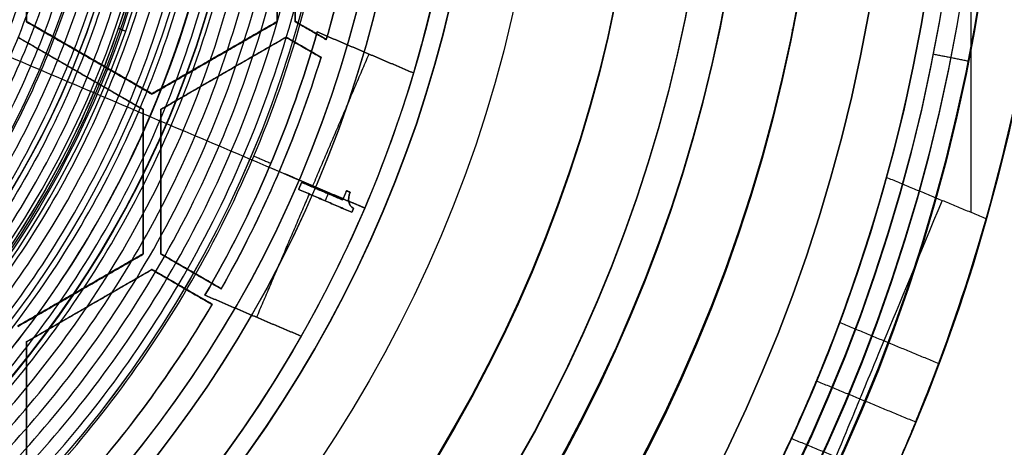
# Model space of a CAD drawing. Header units: millimetres. Extents: x -34.2 to 34.2, y -30.9 to 31.1.
# Tile 65 of 77: x 11.3 to 25, y -10.1 to -4.1. Entities that reach past the tile are written whole.
import ezdxf

# ---------------------------------------------------------------- set-up
doc = ezdxf.new("R2010")
doc.units = ezdxf.units.MM
for name, color, linetype, true_color in [('COTAS', 252, 'Continuous', 0x696969), ('IGES level 1', 7, 'Continuous', 0xe5eaed), ('IGES level 14', 7, 'Continuous', 0xffffff), ('IGES level 3', 7, 'Continuous', 0xe5eaed), ('IGES level 5', 7, 'Continuous', 0xe5eaed), ('IGES level 7', 7, 'Continuous', 0xcad1ee), ('IGES level 8', 7, 'Continuous', 0xcad1ee)]:
    doc.layers.add(name, color=color, linetype=linetype, true_color=true_color)

# ---------------------------------------------------------------- blocks, each defined once
blk = doc.blocks.new('Kivi_7w')
at = {"layer": 'IGES level 1'}
for centre, radius, start, end in [((0, 0, -0.3), 31, 270, 90), ((0, 0, -1.55), 30.85, 270, 90), ((0, 0, -1.7), 30.7, 270, 90), ((0, 0), 25.75, 270, 90), ((0, 0), 24.25, 270, 90), ((0, 0, -1.7), 23.5, 270, 90), ((0, 0, 12), 25.75, 344.1904, 15.8096)]:
    blk.add_arc(centre, radius, start, end, dxfattribs=at)
at = {"layer": 'IGES level 1', "extrusion": (0, 0, -1)}
for centre, radius, start, end in [((0, 0, 1.4), 31, 90, 270), ((0, 0, 0.85), 31, 90, 270), ((0, 0, 0.15), 30.85, 90, 270), ((0, 0), 30.7, 90, 270), ((0, 0), 25.75, 90, 270), ((0, 0), 24.25, 90, 270), ((0, 0), 23.5, 90, 270), ((0, 0, 0.85), 23.5, 90, 270), ((0, 0, -6), 25.75, 150.8096, 209.1904), ((0, 0, -6), 24.25, 150.3937, 209.6063), ((0, 0, -12), 24.25, 164.6063, 195.3937)]:
    blk.add_arc(centre, radius, start, end, dxfattribs=at)
at = {"layer": 'IGES level 1', "extrusion": (0.92388, -0.382683, 0)}
blk.add_arc((3, 9, 24.907), 3, 90, 180, dxfattribs=at)
at = {"layer": 'IGES level 1', "extrusion": (-0.92388, 0.382683, 0)}
blk.add_arc((3, 9, -24.907), 3, 180, 270, dxfattribs=at)
at = {"layer": 'IGES level 1'}
for points in [[(24.565, -6.928, 12), (24.565, 6.928, 12)], [(23.048, -4.585), (23.048, -4.585, -1.7)], [(23.784, -4.731, 12), (23.784, -4.731)], [(24.776, -7.015, 12), (23.38, -6.437, 12)], [(22.726, -8.462, 11.121), (24.112, -9.037, 11.121)], [(22.404, -9.28, 9), (23.79, -9.854, 9)], [(23.44, -10.66, 6.879), (22.053, -10.086, 6.879)]]:
    blk.add_open_spline(points, degree=1, dxfattribs=at)
for points, knots in [([(23.38, -6.437, 12), (23.169, -7.202, 12), (22.922, -7.936, 11.682), (22.531, -8.985, 10.565), (22.404, -9.28, 9.788), (22.404, -9.28, 9)], [3, 3, 3, 3, 3.5, 3.5, 4, 4, 4, 4]), ([(23.79, -9.854, 9), (23.79, -9.854, 9.792), (23.917, -9.558, 10.566), (24.31, -8.509, 11.682), (24.561, -7.774, 12), (24.776, -7.015, 12)], [1, 1, 1, 1, 1.5, 1.5, 2, 2, 2, 2]), ([(21.084, -11.98, 6), (21.474, -11.294, 6), (21.819, -10.598, 6.317), (22.285, -9.579, 7.434), (22.404, -9.28, 8.207), (22.404, -9.28, 9)], [-9.733001, -9.733001, -9.733001, -9.733001, -9.233001, -9.233001, -8.733001, -8.733001, -8.733001, -8.733001]), ([(23.79, -9.854, 9), (23.79, -9.854, 8.212), (23.67, -10.155, 7.433), (23.209, -11.168, 6.322), (22.867, -11.866, 6), (22.48, -12.559, 6)], [3, 3, 3, 3, 3.5, 3.5, 4, 4, 4, 4])]:
    blk.add_open_spline(points, degree=3, knots=knots, dxfattribs=at)
at = {"layer": 'IGES level 14', "extrusion": (1.96233e-31, -0.002279, -0.999997)}
blk.add_arc((0, -0.01, -4.677), 16.5, 90, 270, dxfattribs=at)
at = {"layer": 'IGES level 14', "extrusion": (0, 0.002279, 0.999997)}
for radius, start, end in [(16.5, 270, 90), (16.2, 343.8392, 354.0966), (16.2, 330.4421, 342.9303), (16.2, 317.0697, 329.5579)]:
    blk.add_arc((0, -0.01, 3.177), radius, start, end, dxfattribs=at)
at = {"layer": 'IGES level 14', "extrusion": (-1.33034e-32, 0.002279, 0.999997)}
blk.add_arc((0, -0.01, 1.677), 16.5, 270, 90, dxfattribs=at)
at = {"layer": 'IGES level 14', "extrusion": (-2.09497e-15, -0.002279, -0.999997)}
blk.add_arc((0, -0.01, -4.677), 16.2, 185.9034, 196.1608, dxfattribs=at)
at = {"layer": 'IGES level 14', "extrusion": (1.20418e-15, 0.002279, 0.999997)}
blk.add_arc((0, -0.01, 1.677), 16.2, 343.8392, 354.0966, dxfattribs=at)
at = {"layer": 'IGES level 14', "extrusion": (-2.96074e-17, -0.002279, -0.999997)}
blk.add_arc((0, -0.01, -4.677), 16.2, 197.0697, 209.5579, dxfattribs=at)
at = {"layer": 'IGES level 14', "extrusion": (-7.14459e-16, 0.002279, 0.999997)}
blk.add_arc((0, -0.01, 1.677), 16.2, 330.4421, 342.9303, dxfattribs=at)
at = {"layer": 'IGES level 14', "extrusion": (2.39596e-15, -0.002279, -0.999997)}
blk.add_arc((0, -0.01, -4.677), 16.2, 210.4421, 222.9303, dxfattribs=at)
at = {"layer": 'IGES level 14', "extrusion": (1.53888e-15, 0.002279, 0.999997)}
blk.add_arc((0, -0.01, 1.677), 16.2, 317.0697, 329.5579, dxfattribs=at)
at = {"layer": 'IGES level 14'}
for points in [[(11.375, -4.257, 4.687), (11.375, -2.236, 4.682)], [(11.375, -4.261, 3.187), (11.375, -2.24, 3.182)], [(11.375, -2.243, 1.682), (11.375, -4.264, 1.687)], [(14.875, -2.236, 4.682), (14.875, -4.257, 4.687)], [(14.875, -4.261, 3.187), (14.875, -2.24, 3.182)], [(14.875, -4.264, 1.687), (14.875, -2.243, 1.682)], [(15.125, -4.257, 4.687), (15.125, -2.236, 4.682)], [(15.125, -4.261, 3.187), (15.125, -2.24, 3.182)], [(15.125, -2.243, 1.682), (15.125, -4.264, 1.687)], [(11.375, -4.264, 1.687), (11.375, -4.257, 4.687)], [(13.125, -5.267, 4.689), (11.375, -4.257, 4.687)], [(13.125, -5.271, 3.189), (11.375, -4.261, 3.187)], [(14.875, -4.257, 4.687), (13.125, -5.267, 4.689)], [(13.125, -5.271, 3.189), (14.875, -4.261, 3.187)], [(14.875, -4.264, 1.687), (14.875, -4.257, 4.687)], [(15.125, -4.264, 1.687), (15.125, -4.257, 4.687)], [(15.56, -4.508, 4.688), (15.125, -4.257, 4.687)], [(15.56, -4.512, 3.188), (15.125, -4.261, 3.187)], [(11.375, -4.264, 1.687), (13.125, -5.274, 1.689)], [(13.125, -5.274, 1.689), (14.875, -4.264, 1.687)], [(15.56, -4.515, 1.688), (15.125, -4.264, 1.687)], [(15.342, -4.389, 1.687), (15.342, -4.383, 4.687)], [(11.25, -4.474, 4.687), (13, -5.484, 4.69)], [(13, -5.487, 3.19), (11.25, -4.477, 3.187)], [(13, -5.491, 1.69), (11.25, -4.48, 1.687)], [(13.25, -5.484, 4.69), (15, -4.474, 4.687)], [(15, -4.477, 3.187), (13.25, -5.487, 3.19)], [(15, -4.48, 1.687), (13.25, -5.491, 1.69)], [(15, -4.474, 4.687), (15, -4.48, 1.687)], [(15, -4.474, 4.687), (15.486, -4.754, 4.688)], [(15.486, -4.758, 3.188), (15, -4.477, 3.187)], [(15, -4.48, 1.687), (15.486, -4.761, 1.688)], [(15.56, -4.508, 4.688), (15.56, -4.515, 1.688)], [(15.243, -4.614, 4.688), (15.243, -4.621, 1.688)], [(12.25, -4.769, 1.688), (12.25, -4.762, 4.688)], [(14, -4.762, 4.688), (14, -4.769, 1.688)], [(15.486, -4.761, 1.688), (15.486, -4.754, 4.688)], [(12.125, -4.979, 4.689), (12.125, -4.986, 1.689)], [(14.125, -4.986, 1.689), (14.125, -4.979, 4.689)], [(13.125, -5.274, 1.689), (13.125, -5.267, 4.689)], [(13, -5.491, 1.69), (13, -5.484, 4.69)], [(13, -5.484, 4.69), (13, -7.505, 4.694)], [(13, -7.508, 3.194), (13, -5.487, 3.19)], [(13, -7.512, 1.694), (13, -5.491, 1.69)], [(13.25, -5.491, 1.69), (13.25, -5.484, 4.69)], [(13.25, -7.505, 4.694), (13.25, -5.484, 4.69)], [(13.25, -7.508, 3.194), (13.25, -5.487, 3.19)], [(13.25, -5.491, 1.69), (13.25, -7.512, 1.694)], [(14.877, -6.417, 1.692), (14.877, -6.411, 4.692)], [(13, -6.501, 1.692), (13, -6.494, 4.692)], [(13.25, -6.501, 1.692), (13.25, -6.494, 4.692)], [(13, -7.505, 4.694), (11.25, -8.515, 4.697)], [(11.25, -8.518, 3.197), (13, -7.508, 3.194)], [(11.25, -8.522, 1.697), (13, -7.512, 1.694)], [(13, -7.512, 1.694), (13, -7.505, 4.694)], [(13.25, -7.512, 1.694), (13.25, -7.505, 4.694)], [(14.092, -7.991, 4.695), (13.25, -7.505, 4.694)], [(14.092, -7.994, 3.195), (13.25, -7.508, 3.194)], [(14.092, -7.997, 1.695), (13.25, -7.512, 1.694)], [(11.375, -8.732, 4.697), (13.125, -7.721, 4.695)], [(13.125, -7.725, 3.195), (11.375, -8.735, 3.197)], [(13.125, -7.728, 1.695), (11.375, -8.738, 1.697)], [(13.125, -7.721, 4.695), (13.125, -7.728, 1.695)], [(13.125, -7.721, 4.695), (13.967, -8.207, 4.696)], [(13.967, -8.211, 3.196), (13.125, -7.725, 3.195)], [(13.125, -7.728, 1.695), (13.967, -8.214, 1.696)], [(13.671, -7.754, 1.695), (13.671, -7.748, 4.695)], [(13.546, -7.964, 4.695), (13.546, -7.971, 1.695)], [(12.125, -8.01, 4.695), (12.125, -8.017, 1.695)], [(14.092, -7.991, 4.695), (14.092, -7.997, 1.695)], [(12.25, -8.233, 1.696), (12.25, -8.226, 4.696)], [(13.967, -8.214, 1.696), (13.967, -8.207, 4.696)], [(11.375, -8.738, 1.697), (11.375, -8.732, 4.697)], [(11.375, -10.752, 4.702), (11.375, -8.732, 4.697)], [(11.375, -10.756, 3.202), (11.375, -8.735, 3.197)], [(11.375, -8.738, 1.697), (11.375, -10.759, 1.702)], [(11.375, -9.749, 1.699), (11.375, -9.742, 4.699)], [(12.991, -9.684, 1.699), (12.991, -9.678, 4.699)]]:
    blk.add_open_spline(points, degree=1, dxfattribs=at)
at = {"layer": 'IGES level 3', "extrusion": (-2.72153e-31, -0.002279, -0.999997)}
blk.add_arc((0, -0.01, -14.3), 22.5, 90, 270, dxfattribs=at)
at = {"layer": 'IGES level 3', "extrusion": (0, -0.002279, -0.999997)}
for centre, radius in [((0, -0.01, -6.3), 22.5), ((0, -0.01, -10.3), 21), ((0, -0.01, 0.45), 18.625), ((0, -0.01, -5.3), 17.75), ((0, -0.01, -2.8), 16.75), ((0, -0.01, -1.05), 15.75)]:
    blk.add_arc(centre, radius, 90, 270, dxfattribs=at)
at = {"layer": 'IGES level 3', "extrusion": (-2.04356e-31, 0.002279, 0.999997)}
for centre, radius in [((0, -0.01, -1.7), 22.5), ((0, -0.01, 1.3), 16.75)]:
    blk.add_arc(centre, radius, 270, 90, dxfattribs=at)
at = {"layer": 'IGES level 3', "extrusion": (-9.81937e-34, -0.002279, -0.999997)}
blk.add_arc((0, -0.01, 1.7), 22.5, 90, 270, dxfattribs=at)
at = {"layer": 'IGES level 3', "extrusion": (-1.48889e-31, 0.002279, 0.999997)}
blk.add_arc((0, -0.01, -1.7), 21.5, 270, 90, dxfattribs=at)
at = {"layer": 'IGES level 3', "extrusion": (1.16998e-30, -0.002279, -0.999997)}
blk.add_arc((0, -0.01, -14.3), 21, 90, 270, dxfattribs=at)
at = {"layer": 'IGES level 3', "extrusion": (-5.37156e-31, 0.002279, 0.999997)}
blk.add_arc((0, -0.01, 6.3), 21, 270, 90, dxfattribs=at)
at = {"layer": 'IGES level 3', "extrusion": (-7.14045e-33, 0.002279, 0.999997)}
blk.add_arc((0, -0.01, 6.3), 17.75, 270, 90, dxfattribs=at)
at = {"layer": 'IGES level 3', "extrusion": (4.05774e-31, -0.002279, -0.999997)}
for centre, radius in [((0, -0.01, -6.3), 17.75), ((0, -0.01, -4.3), 16.75)]:
    blk.add_arc(centre, radius, 90, 270, dxfattribs=at)
at = {"layer": 'IGES level 3', "extrusion": (9.14671e-32, 0.002279, 0.999997)}
blk.add_arc((0, -0.01, 4.3), 17.75, 270, 90, dxfattribs=at)
at = {"layer": 'IGES level 3', "extrusion": (7.94042e-31, -0.002279, -0.999997)}
blk.add_arc((0, -0.01, -1.3), 15.75, 90, 270, dxfattribs=at)
at = {"layer": 'IGES level 3', "extrusion": (3.93449e-31, -0.002279, -0.999997)}
blk.add_arc((0, -0.01, -0.8), 15.75, 90, 270, dxfattribs=at)
at = {"layer": 'IGES level 3'}
blk.add_open_spline([(22.068, -4.367, 14.31), (22.068, -4.403, -1.69)], degree=1, dxfattribs=at)
at = {"layer": 'IGES level 5', "extrusion": (-3.67088e-16, 0.002279, 0.999997)}
blk.add_arc((0, -0.01, 27.8), 25, 270.034, 90.034, dxfattribs=at)
at = {"layer": 'IGES level 5', "extrusion": (0, -0.002279, -0.999997)}
for centre, radius in [((0, -0.01, -21.3), 25), ((0, -0.01, -28.05), 24.75), ((0, -0.01, -12.3), 21.5), ((0, -0.01, -15.9), 20), ((0, -0.01, -18.75), 14.5)]:
    blk.add_arc(centre, radius, 89.966, 269.966, dxfattribs=at)
at = {"layer": 'IGES level 5', "extrusion": (3.67088e-16, -0.002279, -0.999997)}
blk.add_arc((0, -0.01, -14.8), 25, 89.966, 269.966, dxfattribs=at)
at = {"layer": 'IGES level 5', "extrusion": (0, 0.002279, 0.999997)}
for centre, radius in [((0, -0.01, 14.55), 24.75), ((0, -0.01, 15.75), 14.25), ((0, -0.01, 25.8), 13)]:
    blk.add_arc(centre, radius, 270.034, 90.034, dxfattribs=at)
at = {"layer": 'IGES level 5', "extrusion": (3.67064e-16, -0.002279, -0.999997)}
blk.add_arc((0, -0.01, -28.3), 24.5, 89.966, 269.966, dxfattribs=at)
at = {"layer": 'IGES level 5', "extrusion": (-3.67064e-16, 0.002279, 0.999997)}
blk.add_arc((0, -0.01, 14.3), 24.5, 270.034, 90.034, dxfattribs=at)
at = {"layer": 'IGES level 5', "extrusion": (3.67093e-16, -0.002279, -0.999997)}
blk.add_arc((0, -0.01, -14.3), 21.5, 89.966, 269.966, dxfattribs=at)
at = {"layer": 'IGES level 5', "extrusion": (-3.67033e-16, 0.002279, 0.999997)}
blk.add_arc((0, -0.01, 10.3), 21.5, 270.034, 90.034, dxfattribs=at)
at = {"layer": 'IGES level 5', "extrusion": (-3.67043e-16, 0.002279, 0.999997)}
blk.add_arc((0, -0.01, 10.3), 21.5, 270.034, 90.034, dxfattribs=at)
at = {"layer": 'IGES level 5', "extrusion": (3.6711e-16, -0.002279, -0.999997)}
blk.add_arc((0, -0.01, -21.5), 20, 89.966, 269.966, dxfattribs=at)
at = {"layer": 'IGES level 5', "extrusion": (3.67106e-16, -0.002279, -0.999997)}
for centre, radius in [((0, -0.01, -10.3), 20), ((0, -0.01, -21.5), 14.5), ((0, -0.01, -16), 14.5)]:
    blk.add_arc(centre, radius, 89.966, 269.966, dxfattribs=at)
at = {"layer": 'IGES level 5', "extrusion": (-3.67057e-16, 0.002279, 0.999997)}
blk.add_arc((0, -0.01, 10.3), 20, 270.034, 90.034, dxfattribs=at)
at = {"layer": 'IGES level 5', "extrusion": (-3.67105e-16, 0.002279, 0.999997)}
blk.add_arc((0, -0.01, 16), 14.5, 270.034, 90.034, dxfattribs=at)
at = {"layer": 'IGES level 5', "extrusion": (-3.66914e-16, 0.002279, 0.999997)}
blk.add_arc((0, -0.01, 15.5), 14, 270.034, 90.034, dxfattribs=at)
at = {"layer": 'IGES level 5', "extrusion": (3.67134e-16, -0.002279, -0.999997)}
blk.add_arc((0, -0.01, -28.3), 13, 89.966, 269.966, dxfattribs=at)
at = {"layer": 'IGES level 5', "extrusion": (-3.67134e-16, 0.002279, 0.999997)}
blk.add_arc((0, -0.01, 23.3), 13, 270.034, 90.034, dxfattribs=at)
at = {"layer": 'IGES level 5'}
for points in [[(24.032, -4.711, 28.311), (24.523, -4.809, 27.811)], [(24.523, -4.809, 27.811), (24.523, -4.839, 14.811)]]:
    blk.add_open_spline(points, degree=1, dxfattribs=at)
at = {"layer": 'IGES level 7', "extrusion": (0, 0.002279, 0.999997)}
blk.add_arc((0, -0.01, 12.575), 13.423, 301.6969, 72.1092, dxfattribs=at)
at = {"layer": 'IGES level 7', "extrusion": (1.16669e-13, 0.002279, 0.999997)}
blk.add_arc((0, -0.01, 11.7), 13.347, 301.6969, 72.1092, dxfattribs=at)
at = {"layer": 'IGES level 7', "extrusion": (1.18565e-08, 0.002279, 0.999997)}
blk.add_arc((0, -0.01, 11.7), 12.569, 294.3339, 66.903, dxfattribs=at)
at = {"layer": 'IGES level 7', "extrusion": (0, -0.002279, -0.999997)}
for centre, radius, start, end in [((0, -0.01, -12.497), 11.772, 113.097, 244.827), ((0, -0.01, -14.475), 13.446, 162.1878, 238.3031), ((0, -0.01, -13.622), 10.946, 166.3503, 244.0758)]:
    blk.add_arc(centre, radius, start, end, dxfattribs=at)
at = {"layer": 'IGES level 7', "extrusion": (-6.06592e-13, 0.002279, 0.999997)}
blk.add_arc((0, -0.01, 13.45), 13.5, 301.6969, 20.1388, dxfattribs=at)
at = {"layer": 'IGES level 7', "extrusion": (5.04475e-16, -0.002279, -0.999997)}
blk.add_arc((0, -0.01, -15.5), 13.393, 162.2717, 238.3031, dxfattribs=at)
at = {"layer": 'IGES level 7', "extrusion": (3.81857e-08, -0.002279, -0.999997)}
blk.add_arc((0, -0.01, -13.95), 10.918, 167.1267, 244.2013, dxfattribs=at)
at = {"layer": 'IGES level 7'}
blk.add_open_spline([(12.657, -4.353, 15.51), (12.758, -4.393, 13.46)], degree=1, dxfattribs=at)
at = {"layer": 'IGES level 8', "extrusion": (0, -0.002279, -0.999997)}
blk.add_arc((0, -0.01, -5.2), 17.5, 113.097, 293.097, dxfattribs=at)
at = {"layer": 'IGES level 8', "extrusion": (6.98883e-15, -0.002279, -0.999997)}
blk.add_arc((0, -0.01, -4.45), 17.5, 113.097, 293.097, dxfattribs=at)
at = {"layer": 'IGES level 8', "extrusion": (5.98392e-16, -0.002279, -0.999997)}
blk.add_arc((0, -0.01, -5.95), 17.5, 113.097, 196.5346, dxfattribs=at)
at = {"layer": 'IGES level 8', "extrusion": (-1.8899e-14, 0.002279, 0.999997)}
blk.add_arc((0, -0.01, 5.85), 16.05, 329.7447, 344.0613, dxfattribs=at)
at = {"layer": 'IGES level 8', "extrusion": (1.17456e-15, -0.002279, -0.999997)}
blk.add_arc((0, -0.01, -5.95), 16.05, 195.9387, 210.2553, dxfattribs=at)
at = {"layer": 'IGES level 8', "extrusion": (0, 0.002279, 0.999997)}
blk.add_arc((0, -0.01, 5.9), 16.05, 329.7447, 344.0613, dxfattribs=at)
at = {"layer": 'IGES level 8', "extrusion": (1.1878e-15, -0.002279, -0.999997)}
blk.add_arc((0, -0.01, -5.85), 17.5, 196.5346, 209.6594, dxfattribs=at)
at = {"layer": 'IGES level 8', "extrusion": (5.91211e-16, -0.002279, -0.999997)}
blk.add_arc((0, -0.01, -5.95), 17.5, 209.6594, 286.5346, dxfattribs=at)
at = {"layer": 'IGES level 8'}
for points, weights in [([(7.92, -13.658, 5.981), (35.244, 2.183, 5.945), (19.403, 29.506, 5.883), (-7.92, 13.666, 5.919)], [1, 0.333333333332, 0.333333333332, 1]), ([(7.853, -13.541, 6.214), (34.945, 2.165, 6.179), (19.238, 29.256, 6.117), (-7.853, 13.55, 6.153)], [1, 0.333333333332, 0.333333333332, 1]), ([(7.762, -13.383, 6.518), (34.537, 2.14, 6.483), (19.014, 28.916, 6.422), (-7.762, 13.393, 6.457)], [1, 0.333333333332, 0.333333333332, 1]), ([(7.67, -13.224, 6.807), (34.13, 2.116, 6.772), (18.79, 28.576, 6.712), (-7.67, 13.236, 6.747)], [1, 0.333333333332, 0.333333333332, 1]), ([(7.579, -13.066, 7.083), (33.723, 2.091, 7.049), (18.566, 28.235, 6.989), (-7.579, 13.078, 7.024)], [1, 0.333333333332, 0.333333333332, 1]), ([(7.487, -12.907, 7.348), (33.315, 2.067, 7.314), (18.341, 27.895, 7.255), (-7.487, 12.921, 7.289)], [1, 0.333333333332, 0.333333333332, 1]), ([(7.395, -12.749, 7.601), (32.908, 2.042, 7.567), (18.117, 27.555, 7.509), (-7.395, 12.764, 7.543)], [1, 0.333333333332, 0.333333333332, 1]), ([(7.304, -12.59, 7.844), (32.501, 2.017, 7.811), (17.893, 27.214, 7.754), (-7.304, 12.606, 7.787)], [1, 0.333333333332, 0.333333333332, 1]), ([(7.219, -12.443, 8.062), (32.123, 1.995, 8.029), (17.685, 26.898, 7.972), (-7.219, 12.46, 8.005)], [1, 0.333333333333, 0.333333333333, 1]), ([(7.142, -12.31, 8.304), (31.781, 1.974, 8.271), (17.497, 26.613, 8.215), (-7.142, 12.328, 8.247)], [1, 0.333333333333, 0.333333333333, 1]), ([(7.057, -12.163, 8.56), (31.402, 1.951, 8.528), (17.288, 26.296, 8.473), (-7.057, 12.182, 8.505)], [1, 0.333333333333, 0.333333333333, 1]), ([(6.972, -12.015, 8.806), (31.022, 1.928, 8.774), (17.079, 25.979, 8.719), (-6.972, 12.035, 8.751)], [1, 0.333333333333, 0.333333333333, 1]), ([(6.886, -11.867, 9.041), (30.643, 1.905, 9.01), (16.87, 25.662, 8.955), (-6.886, 11.889, 8.987)], [1, 0.333333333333, 0.333333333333, 1]), ([(6.801, -11.72, 9.267), (30.263, 1.882, 9.236), (16.661, 25.344, 9.182), (-6.801, 11.742, 9.213)], [1, 0.333333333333, 0.333333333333, 1]), ([(6.716, -11.572, 9.484), (29.884, 1.859, 9.454), (16.452, 25.027, 9.401), (-6.716, 11.596, 9.431)], [1, 0.333333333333, 0.333333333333, 1]), ([(6.631, -11.425, 9.694), (29.504, 1.836, 9.663), (16.243, 24.71, 9.611), (-6.631, 11.449, 9.641)], [1, 0.333333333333, 0.333333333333, 1]), ([(-6.552, 11.314, 9.828), (9.839, 20.817, 9.807), (25.295, 6.556, 9.839), (9.157, -9.304, 9.875)], [1, 0.408106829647, 0.34171994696, 0.800839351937]), ([(9.049, -9.194, 10.104), (27.463, 8.904, 10.063), (9.366, 27.318, 10.021), (-9.049, 9.22, 10.062)], [1, 0.333333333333, 0.333333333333, 1]), ([(8.938, -9.081, 10.326), (27.128, 8.796, 10.285), (9.251, 26.985, 10.244), (-8.938, 9.109, 10.285)], [1, 0.333333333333, 0.333333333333, 1]), ([(8.828, -8.968, 10.538), (26.793, 8.688, 10.498), (9.137, 26.653, 10.457), (-8.828, 8.997, 10.497)], [1, 0.333333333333, 0.333333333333, 1]), ([(8.718, -8.856, 10.741), (26.458, 8.58, 10.701), (9.023, 26.32, 10.66), (-8.718, 8.885, 10.7)], [1, 0.333333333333, 0.333333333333, 1]), ([(8.607, -8.743, 10.934), (26.123, 8.472, 10.895), (8.909, 25.987, 10.855), (-8.607, 8.773, 10.894)], [1, 0.333333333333, 0.333333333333, 1]), ([(8.497, -8.63, 11.12), (25.788, 8.364, 11.081), (8.794, 25.655, 11.042), (-8.497, 8.661, 11.081)], [1, 0.333333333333, 0.333333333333, 1]), ([(8.386, -8.517, 11.298), (25.453, 8.256, 11.26), (8.68, 25.322, 11.221), (-8.386, 8.549, 11.259)], [1, 0.333333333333, 0.333333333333, 1]), ([(8.284, -8.412, 11.458), (25.141, 8.155, 11.42), (8.574, 25.012, 11.381), (-8.284, 8.445, 11.419)], [1, 0.333333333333, 0.333333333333, 1]), ([(8.192, -8.318, 11.636), (24.862, 8.065, 11.599), (8.479, 24.735, 11.561), (-8.192, 8.352, 11.598)], [1, 0.333333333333, 0.333333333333, 1]), ([(8.089, -8.214, 11.826), (24.551, 7.965, 11.79), (8.372, 24.426, 11.752), (-8.089, 8.248, 11.789)], [1, 0.333333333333, 0.333333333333, 1]), ([(7.987, -8.109, 12.009), (24.24, 7.864, 11.972), (8.266, 24.118, 11.935), (-7.987, 8.144, 11.972)], [1, 0.333333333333, 0.333333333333, 1])]:
    blk.add_rational_spline(points, weights, degree=3, dxfattribs=at)
for points in [[(-16.097, 6.865, 4.434), (16.097, -6.865, 4.466)], [(16.776, -4.977, 5.861), (15.433, -4.404, 5.86)], [(15.433, -4.404, 5.86), (15.433, -4.404, 5.96)], [(15.433, -4.404, 5.96), (16.776, -4.977, 5.961)], [(16.776, -4.977, 5.911), (15.433, -4.404, 5.91)], [(15.365, -6.57, 5.865), (16.157, -4.713, 5.861)], [(16.105, -4.69, 5.861), (16.105, -4.69, 5.961)], [(16.776, -4.977, 5.961), (16.776, -4.977, 5.861)], [(14.548, -6.138, 5.964), (14.786, -6.24, 5.964)], [(14.763, -6.293, 5.864), (14.763, -6.292, 5.964)], [(14.763, -6.293, 5.864), (15.796, -6.733, 5.865)], [(15.174, -6.604, 5.965), (15.216, -6.505, 5.965)], [(15.174, -6.604, 5.915), (15.216, -6.505, 5.915)], [(15.216, -6.506, 5.865), (15.174, -6.604, 5.865)], [(15.195, -6.555, 5.865), (15.195, -6.555, 5.965)], [(15.216, -6.506, 5.865), (15.216, -6.505, 5.965)], [(15.216, -6.505, 5.965), (15.788, -6.752, 5.965)], [(15.216, -6.505, 5.915), (15.788, -6.752, 5.915)], [(15.788, -6.752, 5.865), (15.216, -6.506, 5.865)], [(14.588, -8.392, 5.869), (15.323, -6.669, 5.865)], [(15.174, -6.604, 5.865), (15.174, -6.604, 5.965)], [(15.174, -6.604, 5.865), (15.917, -6.925, 5.866)], [(15.917, -6.924, 5.966), (15.174, -6.604, 5.965)], [(15.174, -6.604, 5.915), (15.917, -6.925, 5.916)], [(15.502, -6.629, 5.865), (15.502, -6.628, 5.965)], [(15.545, -6.764, 5.965), (15.588, -6.665, 5.965)], [(15.788, -6.752, 5.965), (15.843, -6.623, 5.965)], [(15.843, -6.623, 5.865), (15.788, -6.752, 5.865)], [(15.788, -6.752, 5.915), (15.843, -6.623, 5.915)], [(15.794, -6.737, 5.965), (15.873, -6.77, 5.965)], [(15.816, -6.687, 5.865), (15.816, -6.687, 5.965)], [(15.843, -6.623, 5.865), (15.843, -6.623, 5.965)], [(15.843, -6.623, 5.965), (15.895, -6.645, 5.965)], [(15.895, -6.645, 5.865), (15.843, -6.623, 5.865)], [(15.843, -6.623, 5.915), (15.895, -6.645, 5.915)], [(15.869, -6.634, 5.865), (15.869, -6.634, 5.965)], [(15.895, -6.645, 5.865), (15.895, -6.645, 5.965)], [(15.545, -6.765, 5.865), (15.545, -6.764, 5.965)], [(15.788, -6.752, 5.865), (15.788, -6.752, 5.965)], [(15.872, -6.765, 5.865), (16.097, -6.862, 5.866)], [(15.873, -6.778, 5.965), (15.873, -6.778, 5.865)], [(15.917, -6.925, 5.866), (15.939, -6.873, 5.866)], [(15.939, -6.873, 5.966), (15.917, -6.924, 5.966)], [(15.917, -6.925, 5.916), (15.939, -6.873, 5.916)], [(15.939, -6.873, 5.866), (15.939, -6.873, 5.966)], [(15.917, -6.924, 5.966), (15.917, -6.925, 5.866)], [(15.928, -6.899, 5.966), (15.928, -6.899, 5.866)], [(13.864, -8.083, 5.968), (13.864, -8.083, 5.868)], [(13.864, -8.083, 5.868), (15.207, -8.656, 5.87)], [(15.207, -8.656, 5.97), (13.864, -8.083, 5.968)], [(13.864, -8.083, 5.918), (15.207, -8.656, 5.92)], [(14.536, -8.37, 5.969), (14.536, -8.37, 5.869)], [(15.207, -8.656, 5.87), (15.207, -8.656, 5.97)], [(14.449, -9.87, 5.972), (14.449, -9.873, 4.473)]]:
    blk.add_open_spline(points, degree=1, dxfattribs=at)
for points, knots in [([(15.895, -6.645, 5.965), (15.873, -6.696, 5.965), (15.866, -6.741, 5.965), (15.881, -6.816, 5.966), (15.903, -6.847, 5.966), (15.939, -6.873, 5.966)], [0, 0, 0, 0, 0.500356, 0.500356, 1, 1, 1, 1]), ([(15.939, -6.873, 5.866), (15.903, -6.847, 5.866), (15.881, -6.816, 5.866), (15.866, -6.741, 5.865), (15.873, -6.697, 5.865), (15.895, -6.645, 5.865)], [-1, -1, -1, -1, -0.500356, -0.500356, 0, 0, 0, 0]), ([(15.895, -6.645, 5.915), (15.873, -6.697, 5.915), (15.866, -6.741, 5.915), (15.881, -6.816, 5.916), (15.903, -6.847, 5.916), (15.939, -6.873, 5.916)], [0, 0, 0, 0, 0.500356, 0.500356, 1, 1, 1, 1])]:
    blk.add_open_spline(points, degree=3, knots=knots, dxfattribs=at)

msp = doc.modelspace()

# ---------------------------------------------------------------- block references
at = {"layer": 'COTAS'}
msp.add_blockref('Kivi_7w', (0, 0.136, 2.024), dxfattribs=at)

doc.saveas('drawing.dxf')
